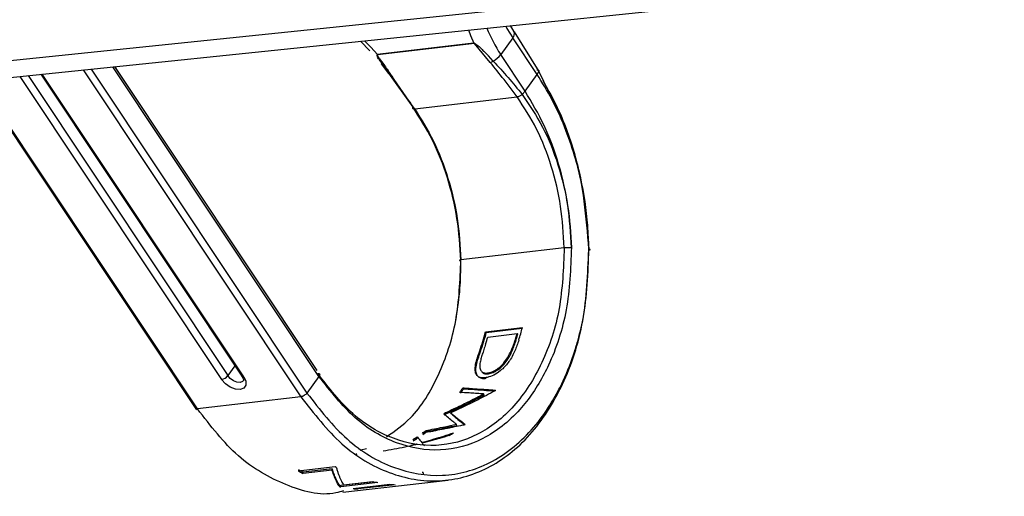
# Model space of a CAD drawing. Header units: millimetres. Extents: x 9 to 583, y 10 to 410.
# Tile 6 of 122: x 64.02 to 71.76, y 52.46 to 56.21. Entities that reach past the tile are written whole.
import ezdxf

# ---------------------------------------------------------------- set-up
doc = ezdxf.new("R2010")
doc.units = ezdxf.units.MM

msp = doc.modelspace()

# ---------------------------------------------------------------- linework, layer by layer
at = {"color": 8, "linetype": 'Continuous', "lineweight": 25}
for p, q in [((38.7815, 53.2805), (120.4901, 61.7505)), ((64.0816, 55.7701), (65.6523, 53.407)), ((65.7786, 53.3977), (64.1939, 55.7817)), ((64.516, 55.8151), (66.2275, 53.2403)), ((64.5794, 55.8217), (66.2755, 53.27)), ((66.3703, 53.4014), (64.7498, 55.8394)), ((65.4144, 53.1451), (63.6961, 55.7301)), ((64.0182, 55.7635), (65.6043, 53.3773)), ((65.7088, 53.4852), (65.6523, 53.407))]:
    msp.add_line(p, q, dxfattribs=at)
at = {"color": 7, "linetype": 'Continuous', "lineweight": 25}
for p, q in [((39.1444, 53.1851), (120.6449, 61.6335)), ((67.9051, 56.1142), (67.8756, 56.1634)), ((67.9057, 56.1132), (68.0991, 55.8022)), ((66.6964, 56.0412), (66.7713, 55.966)), ((66.8291, 55.9384), (67.5868, 56.0271)), ((67.5936, 56.0218), (66.8303, 55.9324)), ((67.7176, 55.8736), (67.5936, 56.0218)), ((67.5945, 56.024), (67.6236, 56.0037)), ((67.8944, 56.0674), (67.7996, 55.936)), ((68.0866, 55.7783), (67.8944, 56.0674)), ((66.8264, 55.9286), (66.8269, 55.934)), ((66.8316, 55.9274), (66.8303, 55.9324)), ((67.7407, 55.8846), (67.7025, 55.9244)), ((67.9917, 55.647), (67.7996, 55.936)), ((66.8467, 55.9029), (66.8381, 55.9157)), ((66.8605, 55.8626), (66.9177, 55.7871)), ((64.1831, 55.7806), (65.7642, 53.4019)), ((66.3568, 53.4469), (64.7655, 55.841)), ((66.9171, 55.7881), (67.1081, 55.521)), ((67.9917, 55.647), (68.0866, 55.7783)), ((68.0866, 55.7783), (68.0991, 55.8022)), ((63.6853, 55.729), (65.4074, 53.1382)), ((67.9299, 55.6021), (67.8591, 55.6958)), ((67.9687, 55.6218), (67.9917, 55.647)), ((67.1231, 55.5077), (67.9299, 55.6021)), ((68.2998, 54.4142), (67.4867, 54.319)), ((67.68, 53.7518), (67.9704, 53.7858)), ((67.68, 53.7518), (67.6865, 53.7476)), ((67.6865, 53.7476), (67.9691, 53.7807)), ((67.6977, 53.7109), (67.9285, 53.738)), ((67.9248, 53.6989), (67.9184, 53.7036)), ((67.9285, 53.738), (67.9349, 53.7335)), ((67.6406, 53.5962), (67.6344, 53.6014)), ((67.8655, 53.5523), (67.8595, 53.5578)), ((65.7642, 53.4019), (65.764, 53.4023)), ((66.3703, 53.4014), (66.2755, 53.27)), ((67.683, 53.3838), (67.6774, 53.3903)), ((67.7025, 53.422), (67.6968, 53.4282)), ((67.5008, 53.3108), (67.5062, 53.304)), ((66.2275, 53.2403), (65.4144, 53.1451)), ((67.6699, 53.2561), (67.6648, 53.2634)), ((67.3621, 53.104), (67.3576, 53.1121)), ((67.4116, 53.107), (67.407, 53.1151)), ((67.4559, 53.0152), (67.4521, 53.024)), ((67.1464, 52.9162), (67.1431, 52.9254)), ((67.2163, 52.9659), (67.2127, 52.9748)), ((66.6986, 52.8219), (66.7436, 52.834)), ((67.0932, 52.8601), (67.1373, 52.8707)), ((67.1388, 52.865), (67.1373, 52.8707)), ((67.1816, 52.8719), (67.1852, 52.8729)), ((66.6671, 52.7835), (66.6667, 52.7935)), ((66.2064, 52.6583), (66.4968, 52.6923)), ((66.4749, 52.6734), (66.2464, 52.6466)), ((66.4731, 52.664), (66.4749, 52.6734)), ((66.4731, 52.664), (66.2446, 52.6373)), ((67.1864, 52.6466), (67.19, 52.6351)), ((66.5332, 52.5327), (66.5335, 52.5426)), ((66.8319, 52.5651), (66.5415, 52.531)), ((66.8019, 52.5714), (66.5418, 52.5409)), ((66.5584, 52.4883), (67.3859, 52.5853)), ((66.5642, 52.5469), (66.7922, 52.5736)), ((66.6381, 52.5173), (66.9285, 52.5514)), ((66.9683, 52.5486), (66.6779, 52.5146))]:
    msp.add_line(p, q, dxfattribs=at)
at = {"color": 8, "linetype": 'Continuous', "lineweight": 25, "flags": 128}
for points in [[(67.839, 56.1596), (67.8491, 56.1412), (67.8944, 56.0674)], [(67.5467, 56.1293), (67.5623, 56.0854), (67.5879, 56.0248)], [(66.831, 55.9362), (66.7782, 55.9935), (66.7272, 56.0443)], [(65.775, 53.3667), (65.7695, 53.361), (65.7503, 53.3539), (65.725, 53.3558), (65.6975, 53.3666), (65.672, 53.3846), (65.6523, 53.407)]]:
    msp.add_lwpolyline(points, dxfattribs=at)
at = {"color": 7, "linetype": 'Continuous', "lineweight": 25, "flags": 128}
for points in [[(65.7786, 53.3977), (65.7948, 53.3626), (65.7953, 53.3312), (65.78, 53.3084), (65.7512, 53.2976), (65.7133, 53.3006), (65.6721, 53.3167), (65.6338, 53.3437), (65.6043, 53.3773)], [(66.2446, 52.6373), (66.2456, 52.6425), (66.2464, 52.6466)], [(67.1883, 52.6408), (67.1866, 52.646), (67.1852, 52.6501)], [(66.5415, 52.531), (66.5417, 52.5366), (66.5418, 52.5409)], [(66.6779, 52.5146), (66.6777, 52.5202), (66.6776, 52.522)]]:
    msp.add_lwpolyline(points, dxfattribs=at)
at = {"color": 8, "linetype": 'Continuous', "lineweight": 25}
for centre, radius, start, end in [((68.6626, 56.5183), 1.041, 201.05791, 214.01035), ((65.7747, 53.4114), 0.0142, 222.23349, 285.65557)]:
    msp.add_arc(centre, radius, start, end, dxfattribs=at)
at = {"color": 7, "linetype": 'Continuous', "lineweight": 25}
for centre, radius, start, end in [((67.8622, 56.0996), 0.0457, 315.00909, 17.29591), ((67.6426, 56.0564), 0.1979, 299.70748, 322.50938), ((67.7024, 55.9349), 0.0632, 283.90404, 307.23689), ((66.9305, 55.7982), 0.0167, 217.00003, 278.89717), ((65.8397, 54.2274), 1.9008, 340.7697, 345.51076), ((66.1018, 54.2694), 1.9301, 342.43295, 345.49079), ((65.8351, 54.226), 1.9122, 340.7697, 345.51075), ((65.8646, 54.2318), 1.9057, 342.38312, 344.13614), ((66.0841, 54.2622), 1.9175, 343.06382, 344.13329), ((66.0794, 54.2609), 1.929, 343.06382, 344.13329), ((65.5898, 53.4544), 0.0785, 280.63928, 322.79781), ((66.2767, 54.0333), 1.4214, 327.77201, 329.44977), ((66.2748, 54.0308), 1.4299, 327.77201, 329.44977), ((66.6085, 54.0412), 1.3724, 326.73682, 326.98051), ((66.4823, 53.8826), 1.1662, 318.21134, 318.64008), ((66.4816, 53.8792), 1.1731, 318.21133, 318.64008), ((66.8892, 53.7961), 0.9983, 308.94057, 309.2466), ((66.655, 53.6835), 0.9016, 300.1739, 302.7791), ((66.6553, 53.6788), 0.907, 300.1739, 302.7791), ((66.6185, 53.737), 0.9665, 305.77161, 307.93661), ((66.6186, 53.7327), 0.9722, 305.77161, 307.93661), ((66.9472, 53.7146), 0.8982, 299.8477, 302.45947), ((66.8145, 53.7233), 1.2174, 240.13666, 242.17879), ((67.1136, 53.7669), 1.2391, 240.14185, 240.60297), ((66.8156, 53.7194), 1.2236, 240.13656, 242.17883), ((66.7282, 53.4944), 0.9813, 258.53548, 259.03187), ((66.7277, 53.5001), 0.977, 258.53574, 259.03176), ((66.7216, 53.4467), 0.9331, 264.86899, 267.3157), ((67.0202, 53.5364), 0.9894, 256.67492, 259.02792), ((67.012, 53.4807), 0.9331, 264.86899, 267.3157)]:
    msp.add_arc(centre, radius, start, end, dxfattribs=at)
for points, knots in [([(67.6236, 56.0037), (67.6282, 55.9999), (67.6371, 55.9923), (67.6448, 55.9842), (67.6486, 55.9802)], [0, 0, 0, 0, 0.508205, 1, 1, 1, 1]), ([(66.8264, 55.9286), (66.8266, 55.9278), (66.827, 55.9249), (66.8284, 55.9217), (66.8294, 55.9194)], [0, 0, 0, 0, 0.279752, 1, 1, 1, 1]), ([(66.8389, 55.9021), (66.8359, 55.9071), (66.8325, 55.9129), (66.8298, 55.9187), (66.8294, 55.9194)], [0, 0, 0, 0, 0.8638178, 1, 1, 1, 1]), ([(66.8316, 55.9274), (66.8322, 55.9261), (66.8338, 55.9222), (66.8364, 55.9183), (66.8381, 55.9157)], [0, 0, 0, 0, 0.347658, 1, 1, 1, 1]), ([(67.6486, 55.9802), (67.6564, 55.9721), (67.6743, 55.9535), (67.6923, 55.9349), (67.7025, 55.9244)], [0, 0, 0, 0, 0.431573, 1, 1, 1, 1]), ([(66.8389, 55.9021), (66.8395, 55.901), (66.8477, 55.8877), (66.8744, 55.8498), (66.9, 55.8128), (66.9171, 55.7881)], [0, 0, 0, 0, 0.028613, 0.352542, 1, 1, 1, 1]), ([(66.8467, 55.9029), (66.8577, 55.8878), (66.8871, 55.8475), (66.9154, 55.807), (66.9331, 55.7817)], [0, 0, 0, 0, 0.376481, 1, 1, 1, 1]), ([(67.8591, 55.6958), (67.848, 55.7101), (67.8018, 55.7698), (67.754, 55.8288), (67.7176, 55.8736)], [0, 0, 0, 0, 0.239992, 1, 1, 1, 1]), ([(67.7407, 55.8846), (67.7804, 55.8416), (67.8599, 55.7557), (67.9324, 55.6664), (67.9687, 55.6218)], [0, 0, 0, 0, 0.499884, 1, 1, 1, 1]), ([(67.1231, 55.5077), (67.0907, 55.5536), (67.0259, 55.6454), (66.964, 55.7362), (66.9331, 55.7817)], [0, 0, 0, 0, 0.500042, 1, 1, 1, 1]), ([(68.084, 55.8156), (68.0862, 55.8157), (68.0909, 55.8159), (68.0965, 55.814), (68.1002, 55.8097), (68.0994, 55.8048), (68.0991, 55.8022)], [0, 0, 0, 0, 0.19956, 0.432736, 0.699543, 1, 1, 1, 1]), ([(68.4938, 54.4023), (68.4915, 54.4644), (68.4868, 54.5887), (68.4639, 54.7747), (68.4296, 54.9583), (68.378, 55.1576), (68.3044, 55.3687), (68.2062, 55.5856), (68.1263, 55.7143), (68.0866, 55.7783)], [0, 0, 0, 0, 0.125018, 0.25004, 0.37506, 0.500079, 0.666642, 0.834266, 1, 1, 1, 1]), ([(68.4935, 54.4023), (68.4723, 54.6562), (68.4299, 55.164), (68.2091, 55.5894), (68.0986, 55.8021)], [0, 0, 0, 0, 0.499992, 1, 1, 1, 1]), ([(68.1301, 55.7299), (68.1728, 55.6553), (68.2746, 55.4775), (68.3862, 55.1534), (68.4711, 54.7792), (68.4852, 54.5239), (68.4922, 54.3964)], [0, 0, 0, 0, 0.194342, 0.463544, 0.731946, 1, 1, 1, 1]), ([(67.9687, 55.6218), (67.9651, 55.6188), (67.9583, 55.6132), (67.9471, 55.6071), (67.9375, 55.6034), (67.9323, 55.6025), (67.9299, 55.6021)], [0, 0, 0, 0, 0.300192, 0.56691, 0.800173, 1, 1, 1, 1]), ([(67.9685, 55.6219), (68.025, 55.5384), (68.1381, 55.3715), (68.2564, 55.0699), (68.3363, 54.7473), (68.3494, 54.5258), (68.356, 54.415)], [0, 0, 0, 0, 0.249997, 0.499998, 0.75, 1, 1, 1, 1]), ([(68.356, 54.415), (68.3496, 54.5265), (68.337, 54.7495), (68.2611, 55.0757), (68.1493, 55.3835), (68.044, 55.5591), (67.9914, 55.6469)], [0, 0, 0, 0, 0.25004, 0.500085, 0.750133, 1, 1, 1, 1]), ([(68.2998, 54.4142), (68.2934, 54.5233), (68.2807, 54.7413), (68.2035, 55.0587), (68.0902, 55.3546), (67.9831, 55.5199), (67.9299, 55.6021)], [0, 0, 0, 0, 0.251528, 0.502588, 0.752823, 1, 1, 1, 1]), ([(67.1231, 55.5077), (67.121, 55.5075), (67.1162, 55.5072), (67.1107, 55.5091), (67.107, 55.5135), (67.1077, 55.5184), (67.1081, 55.521)], [0, 0, 0, 0, 0.199827, 0.43309, 0.699808, 1, 1, 1, 1]), ([(67.4855, 54.3131), (67.4789, 54.4238), (67.4658, 54.6454), (67.3863, 54.968), (67.2697, 55.2698), (67.1622, 55.4373), (67.1085, 55.5211)], [0, 0, 0, 0, 0.25, 0.500002, 0.750003, 1, 1, 1, 1]), ([(67.1231, 55.5076), (67.1746, 55.4253), (67.2782, 55.2596), (67.3906, 54.9635), (67.4675, 54.6461), (67.4803, 54.4281), (67.4867, 54.319)], [0, 0, 0, 0, 0.247123, 0.497368, 0.748455, 1, 1, 1, 1]), ([(66.2755, 53.27), (66.3766, 53.14), (66.5787, 52.88), (66.9547, 52.6608), (67.3447, 52.5945), (67.7219, 52.6965), (67.9976, 52.9131), (68.1658, 53.1345), (68.2407, 53.2641), (68.2768, 53.3365), (68.3225, 53.433), (68.3563, 53.52), (68.3823, 53.6018), (68.3824, 53.6022), (68.3829, 53.6035), (68.3845, 53.6087), (68.3909, 53.6291), (68.415, 53.7105), (68.4773, 53.9611), (68.4868, 54.2166), (68.4938, 54.4023)], [0, 0, 0, 0, 0.124906, 0.249813, 0.374719, 0.499626, 0.624532, 0.687155, 0.730387, 0.743082, 0.749815, 0.812439, 0.812447, 0.812518, 0.812719, 0.813485, 0.816473, 0.828269, 0.875094, 1, 1, 1, 1]), ([(68.3563, 54.4151), (68.3495, 54.2491), (68.336, 53.917), (68.2283, 53.5955), (68.1006, 53.3358), (67.9442, 53.1069), (67.6653, 52.8881), (67.3275, 52.7966), (66.9784, 52.8559), (66.6418, 53.0522), (66.4608, 53.285), (66.3703, 53.4014)], [0, 0, 0, 0, 0.124976, 0.249952, 0.2714046, 0.3751201, 0.5000961, 0.6250721, 0.750048, 0.8750241, 1, 1, 1, 1]), ([(68.2998, 54.4142), (68.3018, 54.4145), (68.3058, 54.4149), (68.3153, 54.4155), (68.3284, 54.416), (68.3414, 54.4159), (68.3506, 54.4156), (68.3544, 54.4152), (68.3563, 54.4151)], [0, 0, 0, 0, 0.12645, 0.251388, 0.499999, 0.748612, 0.87355, 1, 1, 1, 1]), ([(68.4918, 54.3964), (68.4952, 54.3969), (68.5017, 54.3979), (68.505, 54.3995), (68.5027, 54.4011), (68.4965, 54.4019), (68.4934, 54.4023)], [0, 0, 0, 0, 0.257481, 0.500425, 0.742891, 1, 1, 1, 1]), ([(66.9018, 52.9265), (66.9667, 52.9711), (67.1301, 53.0832), (67.3213, 53.4026), (67.4668, 53.8316), (67.48, 54.1565), (67.4867, 54.319)], [0, 0, 0, 0, 0.18036, 0.453573, 0.726787, 1, 1, 1, 1]), ([(67.4457, 53.8408), (67.458, 53.9147), (67.4704, 53.9889), (67.4772, 54.068), (67.4781, 54.0788), (67.4812, 54.1195), (67.4856, 54.199), (67.4853, 54.2713), (67.4851, 54.313)], [0, 0, 0, 0, 0.481648, 0.48358, 0.500781, 0.550338, 0.740855, 1, 1, 1, 1]), ([(67.4871, 54.319), (67.4838, 54.3185), (67.4772, 54.3175), (67.4739, 54.3158), (67.4762, 54.3143), (67.4824, 54.3135), (67.4855, 54.3131)], [0, 0, 0, 0, 0.257481, 0.500425, 0.742891, 1, 1, 1, 1]), ([(67.8595, 53.5578), (67.8631, 53.5645), (67.8741, 53.5844), (67.8889, 53.6187), (67.9048, 53.6606), (67.9139, 53.6893), (67.9184, 53.7036)], [0, 0, 0, 0, 0.1410853, 0.4233542, 0.711394, 1, 1, 1, 1]), ([(67.8655, 53.5523), (67.8692, 53.5589), (67.8801, 53.5789), (67.895, 53.6133), (67.911, 53.6555), (67.9202, 53.6844), (67.9248, 53.6989)], [0, 0, 0, 0, 0.140249, 0.420845, 0.710137, 1, 1, 1, 1]), ([(67.9419, 53.6869), (67.9397, 53.6799), (67.9329, 53.659), (67.9198, 53.6235), (67.9019, 53.5804), (67.8855, 53.5518), (67.8773, 53.5375)], [0, 0, 0, 0, 0.136287, 0.40892, 0.703235, 1, 1, 1, 1]), ([(67.6774, 53.3903), (67.6717, 53.3898), (67.6545, 53.3884), (67.6283, 53.3935), (67.6069, 53.4133), (67.596, 53.4472), (67.6021, 53.5092), (67.6216, 53.565), (67.6344, 53.6014)], [0, 0, 0, 0, 0.06238, 0.188217, 0.335433, 0.488078, 0.66649, 1, 1, 1, 1]), ([(67.683, 53.3838), (67.6773, 53.3833), (67.6601, 53.3819), (67.634, 53.3871), (67.6127, 53.4069), (67.6019, 53.4408), (67.6079, 53.5031), (67.6277, 53.5594), (67.6406, 53.5962)], [0, 0, 0, 0, 0.062148, 0.187529, 0.333509, 0.485323, 0.663869, 1, 1, 1, 1]), ([(67.6809, 53.6551), (67.6787, 53.6481), (67.672, 53.6272), (67.6614, 53.5945), (67.649, 53.5568), (67.643, 53.5337), (67.64, 53.5221)], [0, 0, 0, 0, 0.151569, 0.454759, 0.726604, 1, 1, 1, 1]), ([(67.64, 53.5221), (67.6388, 53.5159), (67.6345, 53.4928), (67.6351, 53.4614), (67.6497, 53.4359), (67.6717, 53.4266), (67.6896, 53.4278), (67.6968, 53.4282)], [0, 0, 0, 0, 0.113222, 0.424166, 0.640094, 0.857186, 1, 1, 1, 1]), ([(67.8773, 53.5375), (67.8731, 53.531), (67.8538, 53.5014), (67.8149, 53.4578), (67.7585, 53.4166), (67.7125, 53.3961), (67.6873, 53.3919), (67.6774, 53.3903)], [0, 0, 0, 0, 0.087958, 0.403483, 0.628742, 0.855025, 1, 1, 1, 1]), ([(67.6968, 53.4282), (67.7027, 53.4292), (67.7203, 53.4319), (67.7526, 53.4453), (67.7935, 53.4739), (67.831, 53.5126), (67.8503, 53.5433), (67.8595, 53.5578)], [0, 0, 0, 0, 0.105138, 0.309527, 0.50874, 0.766872, 1, 1, 1, 1]), ([(67.7025, 53.422), (67.7085, 53.4229), (67.7259, 53.4257), (67.7582, 53.439), (67.799, 53.4676), (67.8368, 53.5065), (67.8562, 53.5374), (67.8655, 53.5523)], [0, 0, 0, 0, 0.104832, 0.307627, 0.505482, 0.763546, 1, 1, 1, 1]), ([(65.7642, 53.4019), (65.7677, 53.3958), (65.7749, 53.3834), (65.7765, 53.3702), (65.7757, 53.3673), (65.7751, 53.3669), (65.7749, 53.3668)], [0, 0, 0, 0, 0.2811199, 0.5724205, 0.8682185, 1, 1, 1, 1]), ([(67.6555, 53.435), (67.6561, 53.4339), (67.6609, 53.4253), (67.6778, 53.4207), (67.6955, 53.4216), (67.7025, 53.422)], [0, 0, 0, 0, 0.083281, 0.636398, 1, 1, 1, 1]), ([(67.7561, 53.2884), (67.7504, 53.2853), (67.7218, 53.2699), (67.6502, 53.2321), (67.5617, 53.1877), (67.4737, 53.1456), (67.4293, 53.1253), (67.407, 53.1151)], [0, 0, 0, 0, 0.050125, 0.250631, 0.625151, 0.812556, 1, 1, 1, 1]), ([(67.5008, 53.3108), (67.505, 53.3105), (67.5263, 53.309), (67.556, 53.3069), (67.59, 53.3045), (67.6154, 53.3028), (67.6493, 53.3005), (67.6832, 53.2982), (67.7227, 53.2956), (67.7452, 53.2942), (67.7593, 53.2933)], [0, 0, 0, 0, 0.04919, 0.24595, 0.34433, 0.442711, 0.541091, 0.737851, 0.836231, 1, 1, 1, 1]), ([(67.5062, 53.304), (67.5104, 53.3037), (67.5317, 53.3021), (67.5854, 53.2982), (67.6636, 53.2928), (67.7246, 53.2888), (67.7532, 53.2869)], [0, 0, 0, 0, 0.051422, 0.257109, 0.651338, 1, 1, 1, 1]), ([(67.3576, 53.1121), (67.3635, 53.1148), (67.3933, 53.1283), (67.4598, 53.1594), (67.5566, 53.2067), (67.6287, 53.2445), (67.6648, 53.2634)], [0, 0, 0, 0, 0.057035, 0.285182, 0.642485, 1, 1, 1, 1]), ([(67.3621, 53.104), (67.3682, 53.1068), (67.3985, 53.1206), (67.4654, 53.152), (67.5623, 53.1995), (67.634, 53.2372), (67.6699, 53.2561)], [0, 0, 0, 0, 0.058019, 0.2901, 0.644945, 1, 1, 1, 1]), ([(67.6648, 53.2634), (67.6605, 53.2637), (67.6395, 53.265), (67.6016, 53.2673), (67.5439, 53.271), (67.5031, 53.2737), (67.4791, 53.2753)], [0, 0, 0, 0, 0.068202, 0.341011, 0.613819, 1, 1, 1, 1]), ([(66.5636, 52.5002), (66.5437, 52.4943), (66.3978, 52.4508), (66.1063, 52.5329), (65.7243, 52.7445), (65.5177, 53.0116), (65.4144, 53.1451)], [0, 0, 0, 0, 0.049949, 0.366633, 0.683316, 1, 1, 1, 1]), ([(67.4521, 53.024), (67.4502, 53.0253), (67.4411, 53.0322), (67.4203, 53.0483), (67.389, 53.0736), (67.3642, 53.0949), (67.3518, 53.1055)], [0, 0, 0, 0, 0.0571923, 0.2859679, 0.6428789, 1, 1, 1, 1]), ([(67.407, 53.1151), (67.409, 53.1134), (67.4191, 53.1046), (67.4437, 53.0835), (67.4729, 53.0597), (67.5006, 53.038), (67.5141, 53.028), (67.5208, 53.023)], [0, 0, 0, 0, 0.050164, 0.250827, 0.625251, 0.812605, 1, 1, 1, 1]), ([(67.4116, 53.107), (67.4136, 53.1052), (67.4238, 53.0962), (67.4484, 53.075), (67.4818, 53.0471), (67.506, 53.0285), (67.5169, 53.0202)], [0, 0, 0, 0, 0.055176, 0.275888, 0.676084, 1, 1, 1, 1]), ([(67.5167, 53.0196), (67.5112, 53.0185), (67.484, 53.0129), (67.4458, 53.0051), (67.4021, 52.9963), (67.3693, 52.9897), (67.3256, 52.981), (67.2819, 52.9723), (67.2309, 52.9622), (67.2017, 52.9564), (67.1834, 52.9529)], [0, 0, 0, 0, 0.04918, 0.245902, 0.344263, 0.442624, 0.540985, 0.737707, 0.836068, 1, 1, 1, 1]), ([(67.2127, 52.9748), (67.2181, 52.9759), (67.2454, 52.9814), (67.2945, 52.9914), (67.3689, 53.0067), (67.4214, 53.0176), (67.4521, 53.024)], [0, 0, 0, 0, 0.068344, 0.341722, 0.6151, 1, 1, 1, 1]), ([(67.2163, 52.9659), (67.2218, 52.967), (67.2491, 52.9725), (67.2983, 52.9826), (67.3727, 52.9979), (67.4252, 53.0088), (67.4559, 53.0152)], [0, 0, 0, 0, 0.068331, 0.341655, 0.614979, 1, 1, 1, 1]), ([(67.1431, 52.9254), (67.1441, 52.9241), (67.1488, 52.9177), (67.1574, 52.9066), (67.1684, 52.893), (67.1755, 52.8853), (67.1791, 52.8815)], [0, 0, 0, 0, 0.073534, 0.367684, 0.683761, 1, 1, 1, 1]), ([(67.1791, 52.8815), (67.1855, 52.8832), (67.2177, 52.8918), (67.2757, 52.9081), (67.3527, 52.9313), (67.4037, 52.9482), (67.4292, 52.9567)], [0, 0, 0, 0, 0.0765315, 0.3826734, 0.6912673, 1, 1, 1, 1]), ([(67.3942, 52.9355), (67.3878, 52.9335), (67.356, 52.9236), (67.3113, 52.9104), (67.2477, 52.8926), (67.2095, 52.8827), (67.1843, 52.8762)], [0, 0, 0, 0, 0.091661, 0.458326, 0.641651, 1, 1, 1, 1]), ([(67.1424, 52.8659), (67.1359, 52.8643), (67.1034, 52.8566), (67.0429, 52.8431), (66.9606, 52.8265), (66.9041, 52.8167), (66.8758, 52.8118)], [0, 0, 0, 0, 0.073554, 0.367783, 0.683811, 1, 1, 1, 1]), ([(67.1868, 52.8666), (67.1876, 52.8658), (67.1915, 52.8619), (67.196, 52.8577), (67.1995, 52.855), (67.2002, 52.8545)], [0, 0, 0, 0, 0.1701297, 0.850685, 1, 1, 1, 1]), ([(66.5335, 52.5426), (66.5327, 52.5437), (66.5288, 52.5492), (66.5186, 52.565), (66.5042, 52.5927), (66.4885, 52.6307), (66.4795, 52.6591), (66.4749, 52.6734)], [0, 0, 0, 0, 0.037992, 0.189972, 0.494013, 0.746757, 1, 1, 1, 1]), ([(66.5054, 52.6874), (66.5061, 52.6851), (66.5094, 52.6735), (66.5155, 52.6536), (66.5241, 52.6291), (66.5314, 52.6104), (66.539, 52.5929), (66.5464, 52.5773), (66.5554, 52.5607), (66.5612, 52.5515), (66.5642, 52.5469)], [0, 0, 0, 0, 0.037954, 0.18978, 0.341607, 0.493434, 0.569342, 0.721169, 0.860543, 1, 1, 1, 1]), ([(66.5332, 52.5327), (66.5324, 52.5338), (66.5283, 52.5393), (66.5211, 52.5503), (66.5116, 52.567), (66.5039, 52.5827), (66.4962, 52.5996), (66.489, 52.6173), (66.4808, 52.6399), (66.4757, 52.656), (66.4731, 52.664)], [0, 0, 0, 0, 0.037864, 0.189332, 0.340799, 0.492267, 0.567996, 0.719464, 0.859689, 1, 1, 1, 1])]:
    msp.add_open_spline(points, degree=3, knots=knots, dxfattribs=at)
for points in [[(66.2275, 53.2403), (66.3307, 53.1076), (66.537, 52.8422), (66.9209, 52.6183), (67.3191, 52.5506), (67.7042, 52.655), (68.0419, 52.9196), (68.3007, 53.3226), (68.4687, 53.8282), (68.4844, 54.207), (68.4923, 54.3964)], [(68.2998, 54.4142), (68.2931, 54.252), (68.2796, 53.9277), (68.1357, 53.4947), (67.9141, 53.1495), (67.6249, 52.9229), (67.2951, 52.8336), (66.9541, 52.8916), (66.6253, 53.0832), (66.4486, 53.3106), (66.3603, 53.4242)], [(66.3603, 53.4242), (66.3638, 53.4243), (66.3708, 53.4244), (66.3761, 53.4194), (66.3765, 53.4115), (66.3724, 53.4048), (66.3703, 53.4014)], [(66.2755, 53.27), (66.2726, 53.2665), (66.2667, 53.2595), (66.2538, 53.2501), (66.2398, 53.2429), (66.2316, 53.2412), (66.2275, 53.2403)], [(65.4144, 53.1451), (65.4109, 53.1451), (65.4038, 53.145), (65.3986, 53.1499), (65.3982, 53.1578), (65.4023, 53.1646), (65.4043, 53.168)]]:
    msp.add_open_spline(points, degree=3, dxfattribs=at)

doc.saveas('drawing.dxf')
